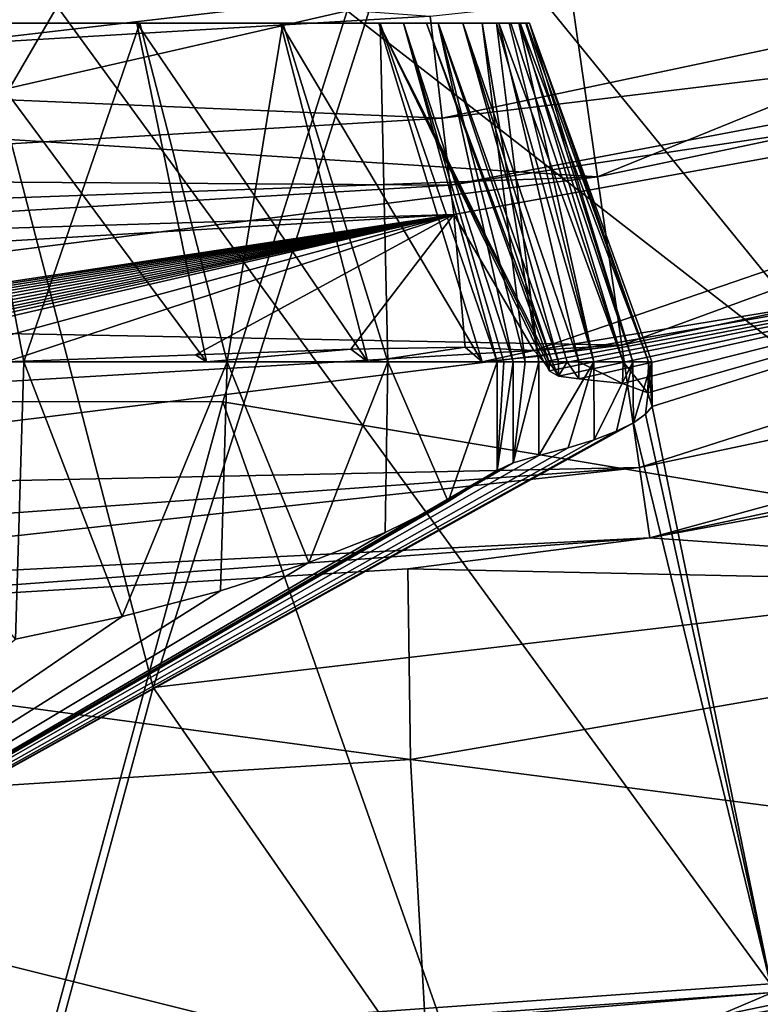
# Model space of a CAD drawing. Header units: metres. Extents: x -105 to 105, y -117 to 62.
# Tile 231 of 256: x 1.39 to 3.14, y -23.35 to -21.03. Entities that reach past the tile are written whole.
import ezdxf

# ---------------------------------------------------------------- set-up
doc = ezdxf.new("R2010")
doc.units = ezdxf.units.M
doc.layers.add('solid_509432_AD150_SW0001', color=7, linetype='CONTINUOUS')
doc.layers.add('solid_509432_AD150_SW0001_01', color=7, linetype='CONTINUOUS')

msp = doc.modelspace()

# ---------------------------------------------------------------- linework, layer by layer
at = {"layer": 'solid_509432_AD150_SW0001'}
for points in [[(2.161795, -21.005398, -13.042355), (-2.171087, -20.97702, -13.042843), (-1.867697, -21.926886, -13.0265)], [(1.867287, -21.92874, -13.026468), (2.161795, -21.005398, -13.042355), (-1.867697, -21.926886, -13.0265)], [(1.671543, -21.034548, 54.285671), (-2.004083, -21.034548, 54.705933), (-2.236427, -21.034548, 55.200039)], [(2.009423, -21.034548, 54.714581), (1.671543, -21.034548, 54.285671), (-2.236427, -21.034548, 55.200039)], [(-0.102238, -21.034548, 55.055824), (2.009423, -21.034548, 54.714581), (-2.236427, -21.034548, 55.200039)], [(1.671543, -21.034548, 54.285671), (1.244066, -21.034548, 53.945915), (-2.004083, -21.034548, 54.705933)], [(1.054143, -24.916828, -12.975058), (1.867287, -21.92874, -13.026468), (-1.867697, -21.926886, -13.0265)]]:
    msp.add_3dface(points, dxfattribs=at)
at = {"layer": 'solid_509432_AD150_SW0001_01'}
for points in [[(1.560201, 19.454649, 71.878479), (-0.001912, 19.454506, 71.878471), (0, -90.568039, 71.879997)], [(1.560201, 19.454649, 71.878479), (0, -90.568039, 71.879997), (6.716792, -90.563103, 71.851799)], [(3.113525, 19.27993, 71.87394), (1.560201, 19.454649, 71.878479), (6.716792, -90.563103, 71.851799)], [(4.649279, 18.989752, 71.866493), (3.113525, 19.27993, 71.87394), (6.716792, -90.563103, 71.851799)], [(0, -16.070114, -16.014524), (2.334492, -20.623951, -15.93235), (1.702939, -22.604351, -15.896613)], [(0, -16.070114, -16.014524), (1.702939, -22.604351, -15.896613), (1.171235, -24.565695, -15.861222)], [(3.758885, -22.245178, -12.898571), (2.903056, -18.922054, -13.078198), (2.161795, -21.005398, -13.042355)], [(3.758885, -22.245178, -12.898571), (4.726432, -19.401915, -12.942739), (2.903056, -18.922054, -13.078198)], [(18.501497, -21.043545, -0.679482), (0, -20.105919, -0.938483), (0, -20.211458, -1.276531)], [(18.501497, -21.043545, -0.679482), (18.853159, -20.911728, -0.308851), (0, -20.105919, -0.938483)], [(16.595739, -21.048098, -2.962655), (0, -20.221716, -2.680862), (0, -20.121126, -3.020415)], [(16.31111, -20.923571, -3.315081), (16.595739, -21.048098, -2.962655), (0, -20.121126, -3.020415)], [(4.507322, -20.105474, -15.846916), (3.74913, -22.364227, -15.809042), (2.334492, -20.623951, -15.93235)], [(18.161903, -21.1383, -1.059588), (0, -20.211458, -1.276531), (0, -20.276426, -1.624653)], [(18.161903, -21.1383, -1.059588), (18.501497, -21.043545, -0.679482), (0, -20.211458, -1.276531)], [(16.892427, -21.139467, -2.594984), (0, -20.281591, -2.331828), (0, -20.221716, -2.680862)], [(16.595739, -21.048098, -2.962655), (16.892427, -21.139467, -2.594984), (0, -20.221716, -2.680862)], [(17.511139, -21.21414, -1.832534), (0, -20.276426, -1.624653), (0, -20.299919, -1.978087)], [(17.832277, -21.195261, -1.445354), (18.161903, -21.1383, -1.059588), (0, -20.276426, -1.624653)], [(17.511139, -21.21414, -1.832534), (17.832277, -21.195261, -1.445354), (0, -20.276426, -1.624653)], [(17.197834, -21.195261, -2.21698), (0, -20.299919, -1.978087), (0, -20.281591, -2.331828)], [(16.892427, -21.139467, -2.594984), (17.197834, -21.195261, -2.21698), (0, -20.281591, -2.331828)], [(17.197834, -21.195261, -2.21698), (17.511139, -21.21414, -1.832534), (0, -20.299919, -1.978087)], [(5.323403, -20.353285, 24.339045), (2.753181, -21.397507, 24.007704), (2.683178, -20.911951, 24.342098)], [(5.323403, -20.353285, 24.339045), (5.459074, -20.826685, 24.000731), (2.753181, -21.397507, 24.007704)], [(4.394769, -20.554831, 46.700001), (1.476007, -20.994768, 46.700001), (3.160624, -23.303995, 46.700001)], [(3.74913, -22.364227, -15.809042), (1.702939, -22.604351, -15.896613), (2.334492, -20.623951, -15.93235)], [(4.721639, -20.76424, 63.939854), (2.386198, -21.258749, 63.814537), (2.357402, -21.017893, 64.173203)], [(4.721639, -20.76424, 63.939854), (4.771462, -20.969627, 63.481419), (2.386198, -21.258749, 63.814537)], [(-0.002363, -21.158314, 64.173203), (-0.002326, -20.844234, 64.471252), (2.357402, -21.017893, 64.173203)], [(5.459074, -20.826685, 24.000731), (2.810565, -21.795315, 23.570736), (2.753181, -21.397507, 24.007704)], [(5.459074, -20.826685, 24.000731), (5.569916, -21.213339, 23.558933), (2.810565, -21.795315, 23.570736)], [(2.683178, -20.911951, 24.342098), (0.009792, -21.22368, 24.280655), (0.007624, -20.930538, 24.429131)], [(2.683178, -20.911951, 24.342098), (2.753181, -21.397507, 24.007704), (0.009792, -21.22368, 24.280655)], [(4.771462, -20.969627, 63.481419), (2.405155, -21.417315, 63.412075), (2.386198, -21.258749, 63.814537)], [(4.771462, -20.969627, 63.481419), (4.791921, -21.057096, 62.984673), (2.405155, -21.417315, 63.412075)], [(1.476007, -20.994768, 46.700001), (-1.476007, -20.994768, 46.700001), (0, -23.529831, 46.700001)], [(1.476007, -20.994768, 46.700001), (0, -23.529831, 46.700001), (3.160624, -23.303995, 46.700001)], [(3.758885, -22.245178, -12.898571), (2.161795, -21.005398, -13.042355), (1.867287, -21.92874, -13.026468)], [(-0.002363, -21.158314, 64.173203), (2.357402, -21.017893, 64.173203), (2.386198, -21.258749, 63.814537)], [(-2.009423, -21.034548, 57.185421), (-1.671543, -21.034548, 57.61433), (2.236427, -21.034548, 56.699959)], [(0.102238, -21.034548, 56.844173), (-2.009423, -21.034548, 57.185421), (2.236427, -21.034548, 56.699959)], [(-1.671543, -21.034548, 57.61433), (2.004083, -21.034548, 57.194065), (2.236427, -21.034548, 56.699959)], [(-1.671543, -21.034548, 57.61433), (-1.244066, -21.034548, 57.954082), (2.004083, -21.034548, 57.194065)], [(-1.244066, -21.034548, 57.954082), (1.664329, -21.034548, 57.621544), (2.004083, -21.034548, 57.194065)], [(-1.244066, -21.034548, 57.954082), (-0.74996, -21.034548, 58.186428), (1.664329, -21.034548, 57.621544)], [(-0.74996, -21.034548, 58.186428), (1.235421, -21.034548, 57.959423), (1.664329, -21.034548, 57.621544)], [(-0.102238, -21.034548, 55.055824), (0.179093, -21.034548, 55.068001), (2.009423, -21.034548, 54.714581)], [(0.373561, -21.034548, 56.76881), (0.102238, -21.034548, 56.844173), (2.236427, -21.034548, 56.699959)], [(0.179093, -21.034548, 55.068001), (0.442885, -21.034548, 55.166512), (2.009423, -21.034548, 54.714581)], [(0.373561, -21.034548, 56.76881), (2.236427, -21.034548, 56.699959), (2.348949, -21.034548, 56.165611)], [(0.608307, -21.034548, 56.613297), (0.373561, -21.034548, 56.76881), (2.348949, -21.034548, 56.165611)], [(0.442885, -21.034548, 55.166512), (0.663318, -21.034548, 55.341717), (2.009423, -21.034548, 54.714581)], [(0.783503, -21.034548, 56.392857), (0.608307, -21.034548, 56.613297), (2.348949, -21.034548, 56.165611)], [(0.663318, -21.034548, 55.341717), (2.239656, -21.034548, 55.209736), (2.009423, -21.034548, 54.714581)], [(0.663318, -21.034548, 55.341717), (0.818819, -21.034548, 55.576462), (2.239656, -21.034548, 55.209736)], [(0.783503, -21.034548, 56.392857), (2.348949, -21.034548, 56.165611), (2.376606, -21.034548, 56.042267)], [(0.882004, -21.034548, 56.12907), (0.783503, -21.034548, 56.392857), (2.376606, -21.034548, 56.042267)], [(0.818819, -21.034548, 55.576462), (2.294442, -21.034548, 55.323658), (2.239656, -21.034548, 55.209736)], [(0.818819, -21.034548, 55.576462), (2.376513, -21.034548, 55.419846), (2.294442, -21.034548, 55.323658)], [(0.818819, -21.034548, 55.576462), (0.894172, -21.034548, 55.847763), (2.376513, -21.034548, 55.419846)], [(1.397631, -21.834549, 53.698528), (0.842527, -21.834549, 53.4375), (1.244066, -21.034548, 53.945915)], [(0.882004, -21.034548, 56.12907), (2.592585, -21.034548, 55.694492), (2.591937, -21.034548, 55.653645)], [(0.894172, -21.034548, 55.847763), (0.882004, -21.034548, 56.12907), (2.591937, -21.034548, 55.653645)], [(0.882004, -21.034548, 56.12907), (2.585266, -21.034548, 55.734692), (2.592585, -21.034548, 55.694492)], [(0.882004, -21.034548, 56.12907), (2.570267, -21.034548, 55.772678), (2.585266, -21.034548, 55.734692)], [(0.882004, -21.034548, 56.12907), (2.548163, -21.034548, 55.807018), (2.570267, -21.034548, 55.772678)], [(0.882004, -21.034548, 56.12907), (2.519783, -21.034548, 55.836414), (2.548163, -21.034548, 55.807018)], [(0.882004, -21.034548, 56.12907), (2.434847, -21.034548, 55.930035), (2.519783, -21.034548, 55.836414)], [(0.882004, -21.034548, 56.12907), (2.376606, -21.034548, 56.042267), (2.434847, -21.034548, 55.930035)], [(0.894172, -21.034548, 55.847763), (2.48039, -21.034548, 55.491879), (2.376513, -21.034548, 55.419846)], [(0.894172, -21.034548, 55.847763), (2.514673, -21.034548, 55.514107), (2.48039, -21.034548, 55.491879)], [(0.894172, -21.034548, 55.847763), (2.543957, -21.034548, 55.542572), (2.514673, -21.034548, 55.514107)], [(0.894172, -21.034548, 55.847763), (2.567143, -21.034548, 55.576195), (2.543957, -21.034548, 55.542572)], [(0.894172, -21.034548, 55.847763), (2.583348, -21.034548, 55.613701), (2.567143, -21.034548, 55.576195)], [(0.894172, -21.034548, 55.847763), (2.591937, -21.034548, 55.653645), (2.583348, -21.034548, 55.613701)], [(1.235421, -21.034548, 57.959423), (1.355785, -21.834549, 58.226917), (1.829212, -21.834549, 57.867416)], [(1.235421, -21.034548, 57.959423), (1.829212, -21.834549, 57.867416), (1.664329, -21.034548, 57.621544)], [(1.397631, -21.834549, 53.698528), (1.244066, -21.034548, 53.945915), (1.671543, -21.034548, 54.285671)], [(1.877884, -21.834549, 54.080227), (1.397631, -21.834549, 53.698528), (1.671543, -21.034548, 54.285671)], [(1.664329, -21.034548, 57.621544), (1.829212, -21.834549, 57.867416), (2.210592, -21.834549, 57.41143)], [(1.664329, -21.034548, 57.621544), (2.210592, -21.834549, 57.41143), (2.004083, -21.034548, 57.194065)], [(1.877884, -21.834549, 54.080227), (1.671543, -21.034548, 54.285671), (2.009423, -21.034548, 54.714581)], [(2.257474, -21.834549, 54.562084), (1.877884, -21.834549, 54.080227), (2.009423, -21.034548, 54.714581)], [(2.004083, -21.034548, 57.194065), (2.210592, -21.834549, 57.41143), (2.480736, -21.834549, 56.881908)], [(2.004083, -21.034548, 57.194065), (2.480736, -21.834549, 56.881908), (2.236427, -21.034548, 56.699959)], [(2.257474, -21.834549, 54.562084), (2.009423, -21.034548, 54.714581), (2.239656, -21.034548, 55.209736)], [(2.236427, -21.034548, 56.699959), (2.480736, -21.834549, 56.881908), (2.626048, -21.834549, 56.305489)], [(2.236427, -21.034548, 56.699959), (2.626048, -21.834549, 56.305489), (2.633086, -21.834549, 56.248924)], [(2.236427, -21.034548, 56.699959), (2.633086, -21.834549, 56.248924), (2.638906, -21.834549, 56.19223)], [(2.236427, -21.034548, 56.699959), (2.638906, -21.834549, 56.19223), (2.348949, -21.034548, 56.165611)], [(2.516122, -21.834549, 55.118355), (2.239656, -21.034548, 55.209736), (2.294442, -21.034548, 55.323658)], [(2.257474, -21.834549, 54.562084), (2.239656, -21.034548, 55.209736), (2.516122, -21.834549, 55.118355)], [(2.553873, -21.834549, 55.185406), (2.294442, -21.034548, 55.323658), (2.376513, -21.034548, 55.419846)], [(2.531748, -21.834549, 55.153725), (2.294442, -21.034548, 55.323658), (2.553873, -21.834549, 55.185406)], [(2.516122, -21.834549, 55.118355), (2.294442, -21.034548, 55.323658), (2.531748, -21.834549, 55.153725)], [(2.646146, -21.834549, 56.154247), (2.348949, -21.034548, 56.165611), (2.638906, -21.834549, 56.19223)], [(2.646146, -21.834549, 56.154247), (2.376606, -21.034548, 56.042267), (2.348949, -21.034548, 56.165611)], [(2.581679, -21.834549, 55.212242), (2.376513, -21.034548, 55.419846), (2.48039, -21.034548, 55.491879)], [(2.553873, -21.834549, 55.185406), (2.376513, -21.034548, 55.419846), (2.581679, -21.834549, 55.212242)], [(2.660548, -21.834549, 56.118389), (2.434847, -21.034548, 55.930035), (2.376606, -21.034548, 56.042267)], [(2.660548, -21.834549, 56.118389), (2.376606, -21.034548, 56.042267), (2.646146, -21.834549, 56.154247)], [(2.708467, -21.834549, 56.058182), (2.519783, -21.034548, 55.836414), (2.434847, -21.034548, 55.930035)], [(2.681579, -21.834549, 56.085968), (2.708467, -21.834549, 56.058182), (2.434847, -21.034548, 55.930035)], [(2.681579, -21.834549, 56.085968), (2.434847, -21.034548, 55.930035), (2.660548, -21.834549, 56.118389)], [(2.614146, -21.834549, 55.233242), (2.48039, -21.034548, 55.491879), (2.514673, -21.034548, 55.514107)], [(2.581679, -21.834549, 55.212242), (2.48039, -21.034548, 55.491879), (2.614146, -21.834549, 55.233242)], [(2.744476, -21.834549, 55.330391), (2.514673, -21.034548, 55.514107), (2.543957, -21.034548, 55.542572)], [(2.614146, -21.834549, 55.233242), (2.514673, -21.034548, 55.514107), (2.744476, -21.834549, 55.330391)], [(2.813505, -21.834549, 55.93412), (2.548163, -21.034548, 55.807018), (2.519783, -21.034548, 55.836414)], [(2.813505, -21.834549, 55.93412), (2.519783, -21.034548, 55.836414), (2.708467, -21.834549, 56.058182)], [(2.744476, -21.834549, 55.330391), (2.543957, -21.034548, 55.542572), (2.567143, -21.034548, 55.576195)], [(2.813505, -21.834549, 55.93412), (2.570267, -21.034548, 55.772678), (2.548163, -21.034548, 55.807018)], [(2.836755, -21.834549, 55.464214), (2.567143, -21.034548, 55.576195), (2.583348, -21.034548, 55.613701)], [(2.744476, -21.834549, 55.330391), (2.567143, -21.034548, 55.576195), (2.836755, -21.834549, 55.464214)], [(2.873195, -21.834549, 55.782921), (2.585266, -21.034548, 55.734692), (2.570267, -21.034548, 55.772678)], [(2.873195, -21.834549, 55.782921), (2.570267, -21.034548, 55.772678), (2.813505, -21.834549, 55.93412)], [(2.836755, -21.834549, 55.464214), (2.583348, -21.034548, 55.613701), (2.591937, -21.034548, 55.653645)], [(2.873195, -21.834549, 55.782921), (2.592585, -21.034548, 55.694492), (2.585266, -21.034548, 55.734692)], [(2.881228, -21.834549, 55.620567), (2.591937, -21.034548, 55.653645), (2.592585, -21.034548, 55.694492)], [(2.836755, -21.834549, 55.464214), (2.591937, -21.034548, 55.653645), (2.881228, -21.834549, 55.620567)], [(2.881228, -21.834549, 55.620567), (2.592585, -21.034548, 55.694492), (2.873195, -21.834549, 55.782921)], [(2.405155, -21.417315, 63.412075), (4.791921, -21.057096, 62.984673), (2.413386, -21.486158, 62.984673)], [(2.413386, -21.486158, 62.984673), (4.791921, -21.057096, 62.984673), (2.602403, -21.807922, 56.450001)], [(4.791921, -21.057096, 62.984673), (4.066823, -21.568407, 56.450001), (2.602403, -21.807922, 56.450001)], [(-0.002392, -21.400885, 63.814537), (-0.002363, -21.158314, 64.173203), (2.386198, -21.258749, 63.814537)], [(5.569916, -21.213339, 23.558933), (2.852339, -22.084635, 23.053982), (2.810565, -21.795315, 23.570736)], [(5.569916, -21.213339, 23.558933), (5.650075, -21.492826, 23.036983), (2.852339, -22.084635, 23.053982)], [(2.753181, -21.397507, 24.007704), (0.012119, -21.495762, 24.09638), (0.009792, -21.22368, 24.280655)], [(-0.002392, -21.400885, 63.814537), (2.386198, -21.258749, 63.814537), (2.405155, -21.417315, 63.412075)], [(-0.002411, -21.560581, 63.412075), (-0.002392, -21.400885, 63.814537), (2.405155, -21.417315, 63.412075)], [(2.753181, -21.397507, 24.007704), (0.014772, -21.742334, 23.879343), (0.012119, -21.495762, 24.09638)], [(2.753181, -21.397507, 24.007704), (2.810565, -21.795315, 23.570736), (0.014772, -21.742334, 23.879343)], [(-0.002411, -21.560581, 63.412075), (2.405155, -21.417315, 63.412075), (2.413386, -21.486158, 62.984673)], [(-0.002411, -21.560581, 63.412075), (2.413386, -21.486158, 62.984673), (0, -21.629913, 62.984673)], [(0, -21.851656, 58.753593), (0, -21.629913, 62.984673), (2.413386, -21.486158, 62.984673)], [(0.073301, -21.849459, 58.793011), (0, -21.851656, 58.753593), (2.413386, -21.486158, 62.984673)], [(0.152466, -21.84762, 58.819809), (0.073301, -21.849459, 58.793011), (2.413386, -21.486158, 62.984673)], [(0.234958, -21.846148, 58.833042), (0.152466, -21.84762, 58.819809), (2.413386, -21.486158, 62.984673)], [(0.318299, -21.84506, 58.832375), (0.234958, -21.846148, 58.833042), (2.413386, -21.486158, 62.984673)], [(0.400675, -21.844383, 58.817791), (0.318299, -21.84506, 58.832375), (2.413386, -21.486158, 62.984673)], [(0.479114, -21.84417, 58.789841), (0.400675, -21.844383, 58.817791), (2.413386, -21.486158, 62.984673)], [(0.552033, -21.844475, 58.749119), (0.479114, -21.84417, 58.789841), (2.413386, -21.486158, 62.984673)], [(0.617079, -21.845362, 58.696899), (0.552033, -21.844475, 58.749119), (2.413386, -21.486158, 62.984673)], [(0.672459, -21.846886, 58.634697), (0.617079, -21.845362, 58.696899), (2.413386, -21.486158, 62.984673)], [(0.716759, -21.849087, 58.564144), (0.672459, -21.846886, 58.634697), (2.413386, -21.486158, 62.984673)], [(0.764623, -21.850525, 58.503849), (0.716759, -21.849087, 58.564144), (2.413386, -21.486158, 62.984673)], [(0.764623, -21.850525, 58.503849), (2.413386, -21.486158, 62.984673), (0.831644, -21.849899, 58.466122)], [(2.413386, -21.486158, 62.984673), (1.100304, -21.842796, 58.360775), (0.831644, -21.849899, 58.466122)], [(2.413386, -21.486158, 62.984673), (1.355785, -21.834549, 58.226917), (1.100304, -21.842796, 58.360775)], [(2.413386, -21.486158, 62.984673), (1.803418, -21.817722, 57.891697), (1.355785, -21.834549, 58.226917)], [(2.413386, -21.486158, 62.984673), (2.170118, -21.804359, 57.470882), (1.803418, -21.817722, 57.891697)], [(2.413386, -21.486158, 62.984673), (2.440268, -21.799704, 56.983242), (2.170118, -21.804359, 57.470882)], [(2.413386, -21.486158, 62.984673), (2.602403, -21.807922, 56.450001), (2.440268, -21.799704, 56.983242)], [(5.650075, -21.492826, 23.036983), (2.876324, -22.250376, 22.484386), (2.852339, -22.084635, 23.053982)], [(5.650075, -21.492826, 23.036983), (5.69532, -21.650391, 22.462442), (2.876324, -22.250376, 22.484386)], [(2.615203, -21.821053, 56.378036), (2.602403, -21.807922, 56.450001), (4.066823, -21.568407, 56.450001)], [(2.615203, -21.821053, 56.378036), (4.066823, -21.568407, 56.450001), (2.626048, -21.834549, 56.305489)], [(2.63308, -21.845238, 56.248981), (2.626048, -21.834549, 56.305489), (4.066823, -21.568407, 56.450001)], [(2.638906, -21.856133, 56.19223), (2.63308, -21.845238, 56.248981), (4.066823, -21.568407, 56.450001)], [(2.66073, -21.86854, 56.118038), (2.638906, -21.856133, 56.19223), (4.066823, -21.568407, 56.450001)], [(2.708467, -21.87459, 56.058182), (2.66073, -21.86854, 56.118038), (4.066823, -21.568407, 56.450001)], [(2.811789, -21.885616, 55.93697), (2.708467, -21.87459, 56.058182), (4.066823, -21.568407, 56.450001)], [(2.872016, -21.90785, 55.788239), (2.811789, -21.885616, 55.93697), (4.066823, -21.568407, 56.450001)], [(2.881812, -21.939825, 55.625935), (2.872016, -21.90785, 55.788239), (4.066823, -21.568407, 56.450001)], [(3.166666, -23.324648, 48.690189), (2.881812, -21.939825, 55.625935), (4.066823, -21.568407, 56.450001)], [(5.69532, -21.650391, 22.462442), (4.579667, -21.935938, 22.471132), (2.876324, -22.250376, 22.484386)], [(2.810565, -21.795315, 23.570736), (0.017108, -21.959503, 23.633039), (0.014772, -21.742334, 23.879343)], [(2.810565, -21.795315, 23.570736), (0.017838, -22.143295, 23.362352), (0.017108, -21.959503, 23.633039)], [(2.810565, -21.795315, 23.570736), (2.852339, -22.084635, 23.053982), (0.017838, -22.143295, 23.362352)], [(1.829212, -21.834549, 57.867416), (1.355785, -21.834549, 58.226917), (1.803418, -21.817722, 57.891697)], [(1.829212, -21.834549, 57.867416), (1.803418, -21.817722, 57.891697), (2.170118, -21.804359, 57.470882)], [(2.210592, -21.834549, 57.41143), (1.829212, -21.834549, 57.867416), (2.170118, -21.804359, 57.470882)], [(2.210592, -21.834549, 57.41143), (2.170118, -21.804359, 57.470882), (2.440268, -21.799704, 56.983242)], [(2.480736, -21.834549, 56.881908), (2.210592, -21.834549, 57.41143), (2.440268, -21.799704, 56.983242)], [(2.480736, -21.834549, 56.881908), (2.440268, -21.799704, 56.983242), (2.602403, -21.807922, 56.450001)], [(2.615203, -21.821053, 56.378036), (2.480736, -21.834549, 56.881908), (2.602403, -21.807922, 56.450001)], [(2.615203, -21.821053, 56.378036), (2.626048, -21.834549, 56.305489), (2.480736, -21.834549, 56.881908)], [(1.397631, -21.834549, 53.698528), (1.377692, -22.489929, 53.686272), (0.842527, -21.834549, 53.4375)], [(1.397631, -21.834549, 53.698528), (1.63015, -22.436407, 53.860714), (1.377692, -22.489929, 53.686272)], [(1.877884, -21.834549, 54.080227), (1.63015, -22.436407, 53.860714), (1.397631, -21.834549, 53.698528)], [(1.877884, -21.834549, 54.080227), (1.862399, -22.375528, 54.0648), (1.63015, -22.436407, 53.860714)], [(1.877884, -21.834549, 54.080227), (2.07053, -22.308815, 54.296093), (1.862399, -22.375528, 54.0648)], [(2.257474, -21.834549, 54.562084), (2.07053, -22.308815, 54.296093), (1.877884, -21.834549, 54.080227)], [(2.257474, -21.834549, 54.562084), (2.250881, -22.238012, 54.551418), (2.07053, -22.308815, 54.296093)], [(2.257474, -21.834549, 54.562084), (2.400264, -22.164988, 54.826954), (2.250881, -22.238012, 54.551418)], [(2.257474, -21.834549, 54.562084), (2.516122, -21.834549, 55.118355), (2.400264, -22.164988, 54.826954)], [(2.516122, -21.834549, 55.118355), (2.516122, -22.091616, 55.118355), (2.400264, -22.164988, 54.826954)], [(2.553873, -21.834549, 55.185406), (2.553955, -22.073238, 55.185501), (2.516122, -22.091616, 55.118355)], [(2.531748, -21.834549, 55.153725), (2.553873, -21.834549, 55.185406), (2.516122, -22.091616, 55.118355)], [(2.516122, -21.834549, 55.118355), (2.531748, -21.834549, 55.153725), (2.516122, -22.091616, 55.118355)], [(2.553873, -21.834549, 55.185406), (2.581679, -21.834549, 55.212242), (2.553955, -22.073238, 55.185501)], [(2.614146, -21.834549, 55.233242), (2.614146, -22.05596, 55.233242), (2.553955, -22.073238, 55.185501)], [(2.581679, -21.834549, 55.212242), (2.614146, -21.834549, 55.233242), (2.553955, -22.073238, 55.185501)], [(2.744476, -21.834549, 55.330391), (2.683679, -22.038151, 55.276779), (2.614146, -22.05596, 55.233242)], [(2.614146, -21.834549, 55.233242), (2.744476, -21.834549, 55.330391), (2.614146, -22.05596, 55.233242)], [(2.633086, -21.834549, 56.248924), (2.626048, -21.834549, 56.305489), (2.63308, -21.845238, 56.248981)], [(2.633086, -21.834549, 56.248924), (2.63308, -21.845238, 56.248981), (2.638906, -21.856133, 56.19223)], [(2.638906, -21.834549, 56.19223), (2.633086, -21.834549, 56.248924), (2.638906, -21.856133, 56.19223)], [(2.638906, -21.834549, 56.19223), (2.638906, -21.856133, 56.19223), (2.66073, -21.86854, 56.118038)], [(2.646146, -21.834549, 56.154247), (2.638906, -21.834549, 56.19223), (2.66073, -21.86854, 56.118038)], [(2.660548, -21.834549, 56.118389), (2.646146, -21.834549, 56.154247), (2.66073, -21.86854, 56.118038)], [(2.681579, -21.834549, 56.085968), (2.660548, -21.834549, 56.118389), (2.66073, -21.86854, 56.118038)], [(2.681579, -21.834549, 56.085968), (2.66073, -21.86854, 56.118038), (2.708467, -21.87459, 56.058182)], [(2.681579, -21.834549, 56.085968), (2.708467, -21.87459, 56.058182), (2.708467, -21.834549, 56.058182)], [(2.744476, -21.834549, 55.330391), (2.745423, -22.018862, 55.331375), (2.683679, -22.038151, 55.276779)], [(2.708467, -21.834549, 56.058182), (2.708467, -21.87459, 56.058182), (2.811789, -21.885616, 55.93697)], [(2.813505, -21.834549, 55.93412), (2.708467, -21.834549, 56.058182), (2.811789, -21.885616, 55.93697)], [(2.744476, -21.834549, 55.330391), (2.836755, -21.834549, 55.464214), (2.745423, -22.018862, 55.331375)], [(2.836755, -21.834549, 55.464214), (2.797489, -21.99872, 55.395569), (2.745423, -22.018862, 55.331375)], [(2.836755, -21.834549, 55.464214), (2.838291, -21.978394, 55.467503), (2.797489, -21.99872, 55.395569)], [(2.813505, -21.834549, 55.93412), (2.811789, -21.885616, 55.93697), (2.872016, -21.90785, 55.788239)], [(2.873195, -21.834549, 55.782921), (2.813505, -21.834549, 55.93412), (2.872016, -21.90785, 55.788239)], [(2.836755, -21.834549, 55.464214), (2.881228, -21.834549, 55.620567), (2.838291, -21.978394, 55.467503)], [(2.881228, -21.834549, 55.620567), (2.866642, -21.958551, 55.545059), (2.838291, -21.978394, 55.467503)], [(2.881228, -21.834549, 55.620567), (2.881812, -21.939825, 55.625935), (2.866642, -21.958551, 55.545059)], [(2.873195, -21.834549, 55.782921), (2.872016, -21.90785, 55.788239), (2.881812, -21.939825, 55.625935)], [(2.881228, -21.834549, 55.620567), (2.873195, -21.834549, 55.782921), (2.881812, -21.939825, 55.625935)], [(2.990987, -25.119766, -12.855648), (1.867287, -21.92874, -13.026468), (1.054143, -24.916828, -12.975058)], [(2.990987, -25.119766, -12.855648), (3.758885, -22.245178, -12.898571), (1.867287, -21.92874, -13.026468)], [(4.579667, -21.935938, 22.471132), (4.633418, -22.373184, 20.781088), (2.876324, -22.250376, 22.484386)], [(3.166666, -23.324648, 48.690189), (2.838291, -21.978394, 55.467503), (2.866642, -21.958551, 55.545059)], [(3.166666, -23.324648, 48.690189), (2.866642, -21.958551, 55.545059), (2.881812, -21.939825, 55.625935)], [(0, -23.551132, 48.690189), (2.797489, -21.99872, 55.395569), (2.838291, -21.978394, 55.467503)], [(3.166666, -23.324648, 48.690189), (0, -23.551132, 48.690189), (2.838291, -21.978394, 55.467503)], [(0, -23.551132, 48.690189), (2.745423, -22.018862, 55.331375), (2.797489, -21.99872, 55.395569)], [(0, -23.551132, 48.690189), (2.683679, -22.038151, 55.276779), (2.745423, -22.018862, 55.331375)], [(0, -23.551132, 48.690189), (2.614146, -22.05596, 55.233242), (2.683679, -22.038151, 55.276779)], [(0, -23.551132, 48.690189), (2.553955, -22.073238, 55.185501), (2.614146, -22.05596, 55.233242)], [(0, -23.551132, 48.690189), (2.516122, -22.091616, 55.118355), (2.553955, -22.073238, 55.185501)], [(0, -23.551132, 48.690189), (2.400264, -22.164988, 54.826954), (2.516122, -22.091616, 55.118355)], [(2.852339, -22.084635, 23.053982), (2.876324, -22.250376, 22.484386), (0.009829, -22.395571, 22.785471)], [(2.852339, -22.084635, 23.053982), (0.009829, -22.395571, 22.785471), (0.01571, -22.289564, 23.075565)], [(2.852339, -22.084635, 23.053982), (0.01571, -22.289564, 23.075565), (0.017838, -22.143295, 23.362352)], [(0, -23.551132, 48.690189), (2.250881, -22.238012, 54.551418), (2.400264, -22.164988, 54.826954)], [(0, -23.551132, 48.690189), (2.07053, -22.308815, 54.296093), (2.250881, -22.238012, 54.551418)], [(2.876324, -22.250376, 22.484386), (2.304601, -22.32402, 22.488831), (0.002281, -22.462543, 22.506758)], [(0.009829, -22.395571, 22.785471), (2.876324, -22.250376, 22.484386), (0.002281, -22.462543, 22.506758)], [(4.633418, -22.373184, 20.781088), (2.304601, -22.32402, 22.488831), (2.876324, -22.250376, 22.484386)], [(2.990987, -25.119766, -12.855648), (4.884105, -25.332384, -12.55035), (3.758885, -22.245178, -12.898571)], [(0, -23.551132, 48.690189), (1.862399, -22.375528, 54.0648), (2.07053, -22.308815, 54.296093)], [(2.304601, -22.32402, 22.488831), (2.311, -22.774572, 20.807127), (0.002281, -22.462543, 22.506758)], [(4.633418, -22.373184, 20.781088), (2.311, -22.774572, 20.807127), (2.304601, -22.32402, 22.488831)], [(0, -23.551132, 48.690189), (1.63015, -22.436407, 53.860714), (1.862399, -22.375528, 54.0648)], [(3.74913, -22.364227, -15.809042), (3.118599, -24.641815, -15.771033), (1.702939, -22.604351, -15.896613)], [(4.633418, -22.373184, 20.781088), (4.752477, -23.090216, 19.193354), (2.311, -22.774572, 20.807127)], [(5.042285, -24.881226, -15.508068), (3.118599, -24.641815, -15.771033), (3.74913, -22.364227, -15.809042)], [(0, -23.551132, 48.690189), (1.377692, -22.489929, 53.686272), (1.63015, -22.436407, 53.860714)], [(2.311, -22.774572, 20.807127), (0.00105, -22.921291, 20.831833), (0.002281, -22.462543, 22.506758)], [(3.118599, -24.641815, -15.771033), (1.171235, -24.565695, -15.861222), (1.702939, -22.604351, -15.896613)], [(2.311, -22.774572, 20.807127), (2.351644, -23.508005, 19.22875), (0.00105, -22.921291, 20.831833)], [(4.752477, -23.090216, 19.193354), (2.351644, -23.508005, 19.22875), (2.311, -22.774572, 20.807127)], [(3.034908, -23.380598, 48.595104), (3.166666, -23.324648, 48.690189), (6.013282, -22.761684, 48.595104)], [(3.034908, -23.380598, 48.595104), (6.013282, -22.761684, 48.595104), (3.044035, -23.447001, 48.517746)], [(6.013282, -22.761684, 48.595104), (6.031366, -22.826227, 48.517746), (3.044035, -23.447001, 48.517746)], [(3.044035, -23.447001, 48.517746), (6.031366, -22.826227, 48.517746), (3.056172, -23.535303, 48.467426)], [(6.031366, -22.826227, 48.517746), (6.055414, -22.912054, 48.467426), (3.056172, -23.535303, 48.467426)], [(3.056172, -23.535303, 48.467426), (6.055414, -22.912054, 48.467426), (3.206673, -23.615896, 48.450001)], [(2.351644, -23.508005, 19.22875), (0.000586, -23.662607, 19.26162), (0.00105, -22.921291, 20.831833)], [(4.752477, -23.090216, 19.193354), (4.933266, -24.065207, 17.756025), (2.351644, -23.508005, 19.22875)], [(3.197893, -23.541838, 46.662922), (3.160624, -23.303995, 46.700001), (0, -23.529831, 46.700001)], [(0, -23.588192, 48.595104), (0, -23.551132, 48.690189), (3.166666, -23.324648, 48.690189)], [(3.034908, -23.380598, 48.595104), (0, -23.588192, 48.595104), (3.166666, -23.324648, 48.690189)]]:
    msp.add_3dface(points, dxfattribs=at)

doc.saveas('drawing.dxf')
